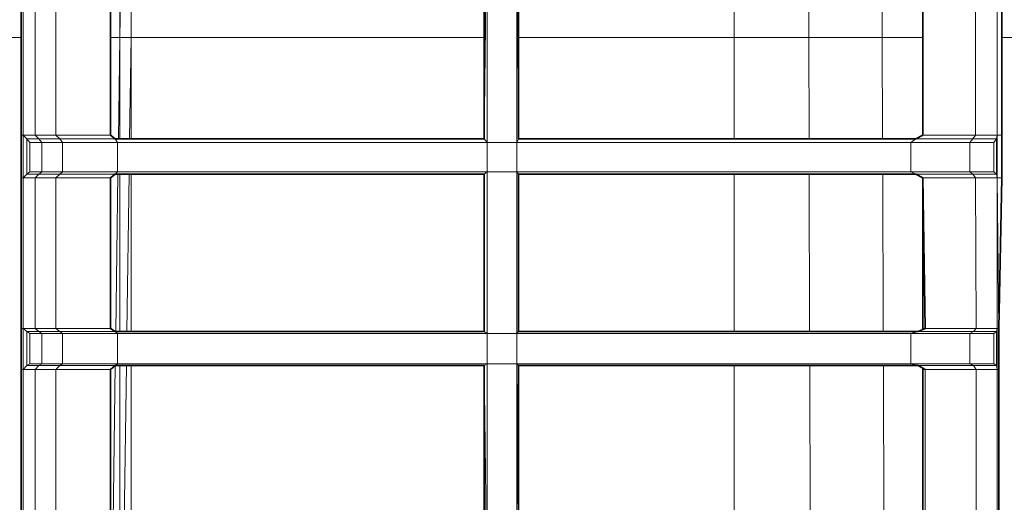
# Model space of a CAD drawing. Header units: inches. Extents: x 0 to 12.9, y 0 to 8.3.
# Tile 10 of 74: x 2.145 to 2.983, y 2.767 to 3.178. Entities that reach past the tile are written whole.
import ezdxf

# ---------------------------------------------------------------- set-up
doc = ezdxf.new("R2010")
doc.units = ezdxf.units.IN
doc.header["$MEASUREMENT"] = 0
doc.layers.add('Default', color=7, linetype='Continuous')

# ---------------------------------------------------------------- blocks, each defined once
blk = doc.blocks.new('MODEL_2')
at = {"lineweight": 0}
for p, q in [((2.53999, 3.07646), (2.54262, 3.28154)), ((2.54262, 3.28154), (2.53999, 3.07646)), ((2.54262, 3.28154), (2.54262, 3.07337)), ((2.54262, 3.07337), (2.54262, 3.28154)), ((2.5678, 3.07337), (2.5678, 3.28154)), ((2.5678, 3.28154), (2.56944, 3.07646)), ((2.5678, 3.28154), (2.5678, 3.07337)), ((2.56944, 3.07646), (2.5678, 3.28154)), ((2.22997, 3.21043), (2.22998, 3.1628)), ((2.22998, 3.1628), (2.22997, 3.21043)), ((2.23085, 3.21043), (2.22998, 3.1628)), ((2.22998, 3.1628), (2.23085, 3.21043)), ((2.23961, 3.1628), (2.23961, 3.21043)), ((2.23961, 3.21043), (2.23961, 3.1628)), ((2.75293, 3.21043), (2.75293, 3.1628)), ((2.75293, 3.1628), (2.75293, 3.21043)), ((2.81645, 3.1628), (2.8163, 3.21043)), ((2.8163, 3.21043), (2.81645, 3.1628)), ((2.87878, 3.1628), (2.87856, 3.21043)), ((2.87856, 3.21043), (2.87878, 3.1628)), ((2.14602, 3.1628), (2.14602, 3.20796)), ((2.14602, 3.20796), (2.14602, 3.1628)), ((2.14782, 3.20796), (2.14782, 3.07971)), ((2.14782, 3.07971), (2.14782, 3.20796)), ((2.15813, 3.07971), (2.15813, 3.20796)), ((2.15813, 3.20796), (2.15813, 3.07971)), ((2.17564, 3.07971), (2.17564, 3.20796)), ((2.17564, 3.20796), (2.17564, 3.07971)), ((2.22208, 3.20796), (2.22208, 3.1628)), ((2.22208, 3.1628), (2.22208, 3.20796)), ((2.91334, 3.1628), (2.91334, 3.20796)), ((2.91334, 3.20796), (2.91334, 3.1628)), ((2.95821, 3.07971), (2.95821, 3.20796)), ((2.95821, 3.20796), (2.95821, 3.07971)), ((2.97669, 3.07971), (2.97669, 3.20796)), ((2.97669, 3.20796), (2.97669, 3.07971)), ((2.98062, 3.20796), (2.98062, 3.1628)), ((2.98062, 3.1628), (2.98062, 3.20796)), ((2.53999, 3.1891), (2.53999, 3.1628)), ((2.53999, 3.1628), (2.53999, 3.1891)), ((2.56944, 3.1628), (2.56944, 3.18912)), ((2.56944, 3.18912), (2.56944, 3.1628)), ((2.14602, 3.1628), (2.06486, 3.1628)), ((2.06486, 3.1628), (2.14602, 3.1628)), ((2.14602, 3.07971), (2.14602, 3.1628)), ((2.14602, 3.1628), (2.14602, 3.07971)), ((2.22208, 3.1628), (2.22208, 3.07971)), ((2.22998, 3.1628), (2.22208, 3.1628)), ((2.22208, 3.07971), (2.22208, 3.1628)), ((2.22208, 3.1628), (2.22998, 3.1628)), ((2.22998, 3.1628), (2.22882, 3.07646)), ((2.22882, 3.07646), (2.22998, 3.1628)), ((2.23961, 3.1628), (2.22998, 3.1628)), ((2.22998, 3.1628), (2.23961, 3.1628)), ((2.22999, 3.07646), (2.22998, 3.1628)), ((2.22998, 3.1628), (2.22999, 3.07646)), ((2.23961, 3.1628), (2.23842, 3.07646)), ((2.23842, 3.07646), (2.23961, 3.1628)), ((2.53999, 3.1628), (2.23961, 3.1628)), ((2.23961, 3.1628), (2.23961, 3.07646)), ((2.23961, 3.07646), (2.23961, 3.1628)), ((2.23961, 3.1628), (2.53999, 3.1628)), ((2.53999, 3.07646), (2.53999, 3.1628)), ((2.53999, 3.1628), (2.53999, 3.07646)), ((2.75293, 3.1628), (2.56944, 3.1628)), ((2.56944, 3.1628), (2.56944, 3.07646)), ((2.56944, 3.07646), (2.56944, 3.1628)), ((2.56944, 3.1628), (2.75293, 3.1628)), ((2.75293, 3.07646), (2.75293, 3.1628)), ((2.75293, 3.1628), (2.81645, 3.1628)), ((2.81645, 3.1628), (2.75293, 3.1628)), ((2.75293, 3.1628), (2.75293, 3.07646)), ((2.87878, 3.1628), (2.81645, 3.1628)), ((2.81665, 3.07646), (2.81645, 3.1628)), ((2.81645, 3.1628), (2.87878, 3.1628)), ((2.81645, 3.1628), (2.81665, 3.07646)), ((2.91334, 3.1628), (2.87878, 3.1628)), ((2.87908, 3.07646), (2.87878, 3.1628)), ((2.87878, 3.1628), (2.91334, 3.1628)), ((2.87878, 3.1628), (2.87908, 3.07646)), ((2.91334, 3.07971), (2.91334, 3.1628)), ((2.91334, 3.1628), (2.91334, 3.07971)), ((2.98062, 3.07971), (2.98062, 3.1628)), ((2.98062, 3.1628), (2.99021, 3.1628)), ((2.98062, 3.1628), (2.98062, 3.07971)), ((2.99021, 3.1628), (2.98062, 3.1628)), ((2.14602, 3.04333), (2.14602, 3.07971)), ((2.14602, 3.07971), (2.14782, 3.07971)), ((2.14782, 3.07971), (2.14602, 3.07971)), ((2.14602, 3.07971), (2.14602, 3.04333)), ((2.14782, 3.07971), (2.14782, 3.04333)), ((2.15813, 3.07971), (2.14782, 3.07971)), ((2.14782, 3.04333), (2.14782, 3.07971)), ((2.14782, 3.07971), (2.15086, 3.07646)), ((2.15086, 3.07646), (2.14782, 3.07971)), ((2.14782, 3.07971), (2.15813, 3.07971)), ((2.15086, 3.07646), (2.15086, 3.04662)), ((2.15086, 3.04662), (2.15086, 3.07646)), ((2.15086, 3.07646), (2.15341, 3.07337)), ((2.15341, 3.07337), (2.15086, 3.07646)), ((2.15086, 3.07646), (2.16129, 3.07646)), ((2.16129, 3.07646), (2.15086, 3.07646)), ((2.17564, 3.07971), (2.15813, 3.07971)), ((2.16129, 3.07646), (2.15813, 3.07971)), ((2.15813, 3.07971), (2.17564, 3.07971)), ((2.15813, 3.07971), (2.16129, 3.07646)), ((2.17901, 3.07646), (2.16129, 3.07646)), ((2.16129, 3.07646), (2.16376, 3.07337)), ((2.16376, 3.07337), (2.16129, 3.07646)), ((2.16129, 3.07646), (2.17901, 3.07646)), ((2.17901, 3.07646), (2.17564, 3.07971)), ((2.17564, 3.07971), (2.22208, 3.07971)), ((2.22208, 3.07971), (2.17564, 3.07971)), ((2.17564, 3.07971), (2.17901, 3.07646)), ((2.18134, 3.07337), (2.17901, 3.07646)), ((2.17901, 3.07646), (2.22597, 3.07646)), ((2.22597, 3.07646), (2.17901, 3.07646)), ((2.17901, 3.07646), (2.18134, 3.07337)), ((2.22208, 3.07971), (2.22597, 3.07646)), ((2.22597, 3.07646), (2.22208, 3.07971)), ((2.22597, 3.07646), (2.22796, 3.07337)), ((2.22882, 3.07646), (2.22597, 3.07646)), ((2.22796, 3.07337), (2.22597, 3.07646)), ((2.22597, 3.07646), (2.22882, 3.07646)), ((2.22882, 3.07646), (2.22999, 3.07646)), ((2.22999, 3.07646), (2.22882, 3.07646)), ((2.22999, 3.07646), (2.23842, 3.07646)), ((2.23842, 3.07646), (2.22999, 3.07646)), ((2.23842, 3.07646), (2.23961, 3.07646)), ((2.23961, 3.07646), (2.23842, 3.07646)), ((2.23961, 3.07646), (2.53999, 3.07646)), ((2.53999, 3.07646), (2.23961, 3.07646)), ((2.53999, 3.07646), (2.54262, 3.07337)), ((2.54262, 3.07337), (2.53999, 3.07646)), ((2.5678, 3.07337), (2.56944, 3.07646)), ((2.56944, 3.07646), (2.5678, 3.07337)), ((2.56944, 3.07646), (2.75293, 3.07646)), ((2.75293, 3.07646), (2.56944, 3.07646)), ((2.75293, 3.07646), (2.81665, 3.07646)), ((2.81665, 3.07646), (2.75293, 3.07646)), ((2.81665, 3.07646), (2.87908, 3.07646)), ((2.87908, 3.07646), (2.81665, 3.07646)), ((2.87908, 3.07646), (2.90747, 3.07646)), ((2.90747, 3.07646), (2.87908, 3.07646)), ((2.90322, 3.07337), (2.90747, 3.07646)), ((2.90747, 3.07646), (2.90322, 3.07337)), ((2.90747, 3.07646), (2.91334, 3.07971)), ((2.91334, 3.07971), (2.90747, 3.07646)), ((2.90747, 3.07646), (2.956, 3.07646)), ((2.956, 3.07646), (2.90747, 3.07646)), ((2.95821, 3.07971), (2.91334, 3.07971)), ((2.91334, 3.07971), (2.95821, 3.07971)), ((2.95324, 3.07337), (2.956, 3.07646)), ((2.956, 3.07646), (2.95324, 3.07337)), ((2.956, 3.07646), (2.95821, 3.07971)), ((2.95821, 3.07971), (2.956, 3.07646)), ((2.97599, 3.07646), (2.956, 3.07646)), ((2.956, 3.07646), (2.97599, 3.07646)), ((2.97669, 3.07971), (2.95821, 3.07971)), ((2.95821, 3.07971), (2.97669, 3.07971)), ((2.97384, 3.07337), (2.97599, 3.07646)), ((2.97599, 3.07646), (2.97384, 3.07337)), ((2.97669, 3.07971), (2.97599, 3.07646)), ((2.97599, 3.07646), (2.97669, 3.07971)), ((2.97599, 3.04662), (2.97599, 3.07646)), ((2.97599, 3.07646), (2.97599, 3.04662)), ((2.97669, 3.04333), (2.97669, 3.07971)), ((2.97669, 3.07971), (2.98062, 3.07971)), ((2.98062, 3.07971), (2.97669, 3.07971)), ((2.97669, 3.07971), (2.97669, 3.04333)), ((2.98062, 3.04333), (2.98062, 3.07971)), ((2.98062, 3.07971), (2.98062, 3.04333)), ((2.15341, 3.07337), (2.15341, 3.04847)), ((2.16376, 3.07337), (2.15341, 3.07337)), ((2.15341, 3.04847), (2.15341, 3.07337)), ((2.15341, 3.07337), (2.16376, 3.07337)), ((2.16376, 3.04847), (2.16376, 3.07337)), ((2.16376, 3.07337), (2.18134, 3.07337)), ((2.16376, 3.07337), (2.16376, 3.04847)), ((2.18134, 3.07337), (2.16376, 3.07337)), ((2.18134, 3.04847), (2.18134, 3.07337)), ((2.18134, 3.07337), (2.22796, 3.07337)), ((2.18134, 3.07337), (2.18134, 3.04847)), ((2.22796, 3.07337), (2.18134, 3.07337)), ((2.22796, 3.07337), (2.22796, 3.04847)), ((2.22796, 3.04847), (2.22796, 3.07337)), ((2.22796, 3.07337), (2.54262, 3.07337)), ((2.54262, 3.07337), (2.22796, 3.07337)), ((2.54262, 3.07337), (2.54262, 3.04847)), ((2.54262, 3.04847), (2.54262, 3.07337)), ((2.54262, 3.07337), (2.5678, 3.07337)), ((2.5678, 3.07337), (2.54262, 3.07337)), ((2.90322, 3.07337), (2.5678, 3.07337)), ((2.5678, 3.07337), (2.5678, 3.04847)), ((2.5678, 3.04847), (2.5678, 3.07337)), ((2.5678, 3.07337), (2.90322, 3.07337)), ((2.90322, 3.04847), (2.90322, 3.07337)), ((2.90322, 3.07337), (2.95324, 3.07337)), ((2.95324, 3.07337), (2.90322, 3.07337)), ((2.90322, 3.07337), (2.90322, 3.04847)), ((2.95324, 3.04847), (2.95324, 3.07337)), ((2.95324, 3.07337), (2.97384, 3.07337)), ((2.95324, 3.07337), (2.95324, 3.04847)), ((2.97384, 3.07337), (2.95324, 3.07337)), ((2.97384, 3.07337), (2.97384, 3.04847)), ((2.97384, 3.04847), (2.97384, 3.07337)), ((2.14602, 2.91512), (2.14602, 3.04333)), ((2.14602, 3.04333), (2.14782, 3.04333)), ((2.14782, 3.04333), (2.14602, 3.04333)), ((2.14602, 3.04333), (2.14602, 2.91512)), ((2.15086, 3.04662), (2.14782, 3.04333)), ((2.14782, 3.04333), (2.15086, 3.04662)), ((2.14782, 3.04333), (2.14782, 2.91512)), ((2.14782, 2.91512), (2.14782, 3.04333)), ((2.14782, 3.04333), (2.15813, 3.04333)), ((2.15813, 3.04333), (2.14782, 3.04333)), ((2.15086, 3.04662), (2.15341, 3.04847)), ((2.15341, 3.04847), (2.15086, 3.04662)), ((2.15086, 3.04662), (2.16129, 3.04662)), ((2.16129, 3.04662), (2.15086, 3.04662)), ((2.15341, 3.04847), (2.16376, 3.04847)), ((2.16376, 3.04847), (2.15341, 3.04847)), ((2.16129, 3.04662), (2.15813, 3.04333)), ((2.15813, 3.04333), (2.16129, 3.04662)), ((2.15813, 2.91512), (2.15813, 3.04333)), ((2.15813, 3.04333), (2.17564, 3.04333)), ((2.15813, 3.04333), (2.15813, 2.91512)), ((2.17564, 3.04333), (2.15813, 3.04333)), ((2.16129, 3.04662), (2.16376, 3.04847)), ((2.16376, 3.04847), (2.16129, 3.04662)), ((2.17901, 3.04662), (2.16129, 3.04662)), ((2.16129, 3.04662), (2.17901, 3.04662)), ((2.18134, 3.04847), (2.16376, 3.04847)), ((2.16376, 3.04847), (2.18134, 3.04847)), ((2.17564, 3.04333), (2.17901, 3.04662)), ((2.17901, 3.04662), (2.17564, 3.04333)), ((2.17564, 2.91512), (2.17564, 3.04333)), ((2.17564, 3.04333), (2.22208, 3.04333)), ((2.17564, 3.04333), (2.17564, 2.91512)), ((2.22208, 3.04333), (2.17564, 3.04333)), ((2.17901, 3.04662), (2.18134, 3.04847)), ((2.18134, 3.04847), (2.17901, 3.04662)), ((2.17901, 3.04662), (2.22597, 3.04662)), ((2.22597, 3.04662), (2.17901, 3.04662)), ((2.18134, 3.04847), (2.22796, 3.04847)), ((2.22796, 3.04847), (2.18134, 3.04847)), ((2.22208, 3.04333), (2.22597, 3.04662)), ((2.22597, 3.04662), (2.22208, 3.04333)), ((2.22208, 3.04333), (2.22208, 2.91512)), ((2.22208, 2.91512), (2.22208, 3.04333)), ((2.22796, 3.04847), (2.22597, 3.04662)), ((2.22597, 3.04662), (2.22796, 3.04847)), ((2.22597, 3.04662), (2.22842, 3.04662)), ((2.22842, 3.04662), (2.22597, 3.04662)), ((2.22842, 3.04662), (2.22662, 2.91263)), ((2.22662, 2.91263), (2.22842, 3.04662)), ((2.54262, 3.04847), (2.22796, 3.04847)), ((2.22796, 3.04847), (2.54262, 3.04847)), ((2.22999, 3.04662), (2.22842, 3.04662)), ((2.22842, 3.04662), (2.22999, 3.04662)), ((2.23801, 3.04662), (2.22999, 3.04662)), ((2.23, 2.91263), (2.22999, 3.04662)), ((2.22999, 3.04662), (2.23801, 3.04662)), ((2.22999, 3.04662), (2.23, 2.91263)), ((2.23616, 2.91263), (2.23801, 3.04662)), ((2.23801, 3.04662), (2.23616, 2.91263)), ((2.23961, 3.04662), (2.23801, 3.04662)), ((2.23801, 3.04662), (2.23961, 3.04662)), ((2.53999, 3.04662), (2.23961, 3.04662)), ((2.23961, 2.91263), (2.23961, 3.04662)), ((2.23961, 3.04662), (2.53999, 3.04662)), ((2.23961, 3.04662), (2.23961, 2.91263)), ((2.54262, 3.04847), (2.53999, 3.04662)), ((2.53999, 3.04662), (2.54262, 3.04847)), ((2.53999, 2.91263), (2.53999, 3.04662)), ((2.53999, 3.04662), (2.53999, 2.91263)), ((2.54262, 3.04847), (2.54262, 2.91087)), ((2.54262, 2.91087), (2.54262, 3.04847)), ((2.54262, 3.04847), (2.5678, 3.04847)), ((2.5678, 3.04847), (2.54262, 3.04847)), ((2.5678, 2.91087), (2.5678, 3.04847)), ((2.5678, 3.04847), (2.56944, 3.04662)), ((2.5678, 3.04847), (2.5678, 2.91087)), ((2.56944, 3.04662), (2.5678, 3.04847)), ((2.5678, 3.04847), (2.90322, 3.04847)), ((2.90322, 3.04847), (2.5678, 3.04847)), ((2.56944, 3.04662), (2.56944, 2.91263)), ((2.75293, 3.04662), (2.56944, 3.04662)), ((2.56944, 2.91263), (2.56944, 3.04662)), ((2.56944, 3.04662), (2.75293, 3.04662)), ((2.81672, 3.04662), (2.75293, 3.04662)), ((2.75293, 3.04662), (2.75293, 2.91263)), ((2.75293, 2.91263), (2.75293, 3.04662)), ((2.75293, 3.04662), (2.81672, 3.04662)), ((2.87919, 3.04662), (2.81672, 3.04662)), ((2.81703, 2.91263), (2.81672, 3.04662)), ((2.81672, 3.04662), (2.87919, 3.04662)), ((2.81672, 3.04662), (2.81703, 2.91263)), ((2.87967, 2.91263), (2.87919, 3.04662)), ((2.87919, 3.04662), (2.90747, 3.04662)), ((2.90747, 3.04662), (2.87919, 3.04662)), ((2.87919, 3.04662), (2.87967, 2.91263)), ((2.95324, 3.04847), (2.90322, 3.04847)), ((2.90747, 3.04662), (2.90322, 3.04847)), ((2.90322, 3.04847), (2.95324, 3.04847)), ((2.90322, 3.04847), (2.90747, 3.04662)), ((2.956, 3.04662), (2.90747, 3.04662)), ((2.90747, 3.04662), (2.956, 3.04662)), ((2.91334, 3.04333), (2.90747, 3.04662)), ((2.90747, 3.04662), (2.91334, 3.04333)), ((2.91538, 2.91512), (2.91334, 3.04333)), ((2.91334, 3.04333), (2.95821, 3.04333)), ((2.95821, 3.04333), (2.91334, 3.04333)), ((2.91334, 3.04333), (2.91334, 2.91512)), ((2.91334, 2.91512), (2.91334, 3.04333)), ((2.91334, 3.04333), (2.91538, 2.91512)), ((2.956, 3.04662), (2.95324, 3.04847)), ((2.95324, 3.04847), (2.97384, 3.04847)), ((2.97384, 3.04847), (2.95324, 3.04847)), ((2.95324, 3.04847), (2.956, 3.04662)), ((2.95821, 3.04333), (2.956, 3.04662)), ((2.956, 3.04662), (2.97599, 3.04662)), ((2.97599, 3.04662), (2.956, 3.04662)), ((2.956, 3.04662), (2.95821, 3.04333)), ((2.95881, 2.91512), (2.95821, 3.04333)), ((2.95821, 3.04333), (2.97669, 3.04333)), ((2.95821, 3.04333), (2.95881, 2.91512)), ((2.97669, 3.04333), (2.95821, 3.04333)), ((2.97384, 3.04847), (2.97599, 3.04662)), ((2.97599, 3.04662), (2.97384, 3.04847)), ((2.97669, 3.04333), (2.97599, 3.04662)), ((2.97599, 3.04662), (2.97669, 3.04333)), ((2.97811, 2.91512), (2.97669, 3.04333)), ((2.97669, 3.04333), (2.98062, 3.04333)), ((2.98062, 3.04333), (2.97669, 3.04333)), ((2.97669, 2.91512), (2.97669, 3.04333)), ((2.97669, 3.04333), (2.97811, 2.91512)), ((2.97669, 3.04333), (2.97669, 2.91512)), ((2.97811, 2.91512), (2.98062, 3.04333)), ((2.98062, 3.04333), (2.97811, 2.91512)), ((2.14602, 2.88012), (2.14602, 2.91512)), ((2.14602, 2.91512), (2.14782, 2.91512)), ((2.14782, 2.91512), (2.14602, 2.91512)), ((2.14602, 2.91512), (2.14602, 2.88012)), ((2.14782, 2.91512), (2.14782, 2.88012)), ((2.14782, 2.88012), (2.14782, 2.91512)), ((2.14782, 2.91512), (2.15086, 2.91263)), ((2.15813, 2.91512), (2.14782, 2.91512)), ((2.15086, 2.91263), (2.14782, 2.91512)), ((2.14782, 2.91512), (2.15813, 2.91512)), ((2.15086, 2.91263), (2.15086, 2.88351)), ((2.16129, 2.91263), (2.15086, 2.91263)), ((2.15086, 2.91263), (2.16129, 2.91263)), ((2.15341, 2.91087), (2.15086, 2.91263)), ((2.15086, 2.91263), (2.15341, 2.91087)), ((2.15086, 2.88351), (2.15086, 2.91263)), ((2.16376, 2.91087), (2.15341, 2.91087)), ((2.15341, 2.91087), (2.16376, 2.91087)), ((2.15341, 2.8849), (2.15341, 2.91087)), ((2.15341, 2.91087), (2.15341, 2.8849)), ((2.17564, 2.91512), (2.15813, 2.91512)), ((2.16129, 2.91263), (2.15813, 2.91512)), ((2.15813, 2.91512), (2.17564, 2.91512)), ((2.15813, 2.91512), (2.16129, 2.91263)), ((2.17901, 2.91263), (2.16129, 2.91263)), ((2.16129, 2.91263), (2.16376, 2.91087)), ((2.16376, 2.91087), (2.16129, 2.91263)), ((2.16129, 2.91263), (2.17901, 2.91263)), ((2.16376, 2.8849), (2.16376, 2.91087)), ((2.16376, 2.91087), (2.18134, 2.91087)), ((2.16376, 2.91087), (2.16376, 2.8849)), ((2.18134, 2.91087), (2.16376, 2.91087)), ((2.17901, 2.91263), (2.17564, 2.91512)), ((2.17564, 2.91512), (2.22208, 2.91512)), ((2.22208, 2.91512), (2.17564, 2.91512)), ((2.17564, 2.91512), (2.17901, 2.91263)), ((2.18134, 2.91087), (2.17901, 2.91263)), ((2.17901, 2.91263), (2.22597, 2.91263)), ((2.22597, 2.91263), (2.17901, 2.91263)), ((2.17901, 2.91263), (2.18134, 2.91087)), ((2.18134, 2.8849), (2.18134, 2.91087)), ((2.18134, 2.91087), (2.22796, 2.91087)), ((2.18134, 2.91087), (2.18134, 2.8849)), ((2.22796, 2.91087), (2.18134, 2.91087)), ((2.22208, 2.91512), (2.22597, 2.91263)), ((2.22597, 2.91263), (2.22208, 2.91512)), ((2.22597, 2.91263), (2.22796, 2.91087)), ((2.22662, 2.91263), (2.22597, 2.91263)), ((2.22796, 2.91087), (2.22597, 2.91263)), ((2.22597, 2.91263), (2.22662, 2.91263)), ((2.22662, 2.91263), (2.23, 2.91263)), ((2.23, 2.91263), (2.22662, 2.91263)), ((2.22796, 2.8849), (2.22796, 2.91087)), ((2.22796, 2.91087), (2.54262, 2.91087)), ((2.22796, 2.91087), (2.22796, 2.8849)), ((2.54262, 2.91087), (2.22796, 2.91087)), ((2.23, 2.91263), (2.23616, 2.91263)), ((2.23616, 2.91263), (2.23, 2.91263)), ((2.23616, 2.91263), (2.23961, 2.91263)), ((2.23961, 2.91263), (2.23616, 2.91263)), ((2.53999, 2.91263), (2.23961, 2.91263)), ((2.23961, 2.91263), (2.53999, 2.91263)), ((2.54262, 2.91087), (2.53999, 2.91263)), ((2.53999, 2.91263), (2.54262, 2.91087)), ((2.54262, 2.8849), (2.54262, 2.91087)), ((2.54262, 2.91087), (2.5678, 2.91087)), ((2.54262, 2.91087), (2.54262, 2.8849)), ((2.5678, 2.91087), (2.54262, 2.91087)), ((2.5678, 2.91087), (2.56944, 2.91263)), ((2.56944, 2.91263), (2.5678, 2.91087)), ((2.90322, 2.91087), (2.5678, 2.91087)), ((2.5678, 2.8849), (2.5678, 2.91087)), ((2.5678, 2.91087), (2.90322, 2.91087)), ((2.5678, 2.91087), (2.5678, 2.8849)), ((2.56944, 2.91263), (2.75293, 2.91263)), ((2.75293, 2.91263), (2.56944, 2.91263)), ((2.75293, 2.91263), (2.81703, 2.91263)), ((2.81703, 2.91263), (2.75293, 2.91263)), ((2.81703, 2.91263), (2.87967, 2.91263)), ((2.87967, 2.91263), (2.81703, 2.91263)), ((2.87967, 2.91263), (2.90951, 2.91263)), ((2.90951, 2.91263), (2.87967, 2.91263)), ((2.90322, 2.91087), (2.90951, 2.91263)), ((2.90951, 2.91263), (2.90322, 2.91087)), ((2.90322, 2.8849), (2.90322, 2.91087)), ((2.90322, 2.91087), (2.95324, 2.91087)), ((2.95324, 2.91087), (2.90322, 2.91087)), ((2.90322, 2.91087), (2.90322, 2.8849)), ((2.90951, 2.91263), (2.91334, 2.91425)), ((2.91334, 2.91425), (2.90951, 2.91263)), ((2.9566, 2.91263), (2.90951, 2.91263)), ((2.90951, 2.91263), (2.9566, 2.91263)), ((2.91334, 2.91425), (2.91538, 2.91512)), ((2.91334, 2.91512), (2.91334, 2.91425)), ((2.91538, 2.91512), (2.91334, 2.91512)), ((2.95881, 2.91512), (2.91538, 2.91512)), ((2.91538, 2.91512), (2.95881, 2.91512)), ((2.95324, 2.91087), (2.9566, 2.91263)), ((2.9566, 2.91263), (2.95324, 2.91087)), ((2.95324, 2.8849), (2.95324, 2.91087)), ((2.95324, 2.91087), (2.97384, 2.91087)), ((2.95324, 2.91087), (2.95324, 2.8849)), ((2.97384, 2.91087), (2.95324, 2.91087)), ((2.9566, 2.91263), (2.95881, 2.91512)), ((2.95881, 2.91512), (2.9566, 2.91263)), ((2.97599, 2.91263), (2.9566, 2.91263)), ((2.9566, 2.91263), (2.97599, 2.91263)), ((2.97669, 2.91512), (2.95881, 2.91512)), ((2.95881, 2.91512), (2.97669, 2.91512)), ((2.97384, 2.91087), (2.97599, 2.91263)), ((2.97599, 2.91263), (2.97384, 2.91087)), ((2.97384, 2.8849), (2.97384, 2.91087)), ((2.97384, 2.91087), (2.97384, 2.8849)), ((2.97669, 2.91512), (2.97599, 2.91263)), ((2.97599, 2.91263), (2.97669, 2.91512)), ((2.97599, 2.88351), (2.97599, 2.91263)), ((2.97599, 2.91263), (2.97599, 2.88351)), ((2.97669, 2.88012), (2.97669, 2.91512)), ((2.97669, 2.91512), (2.97811, 2.91512)), ((2.97811, 2.91512), (2.97669, 2.91512)), ((2.97669, 2.91512), (2.97669, 2.88012)), ((2.97811, 2.88012), (2.97811, 2.91512)), ((2.97811, 2.91512), (2.97811, 2.88012)), ((2.15086, 2.88351), (2.14782, 2.88012)), ((2.14782, 2.88012), (2.15086, 2.88351)), ((2.15341, 2.8849), (2.15086, 2.88351)), ((2.15086, 2.88351), (2.15341, 2.8849)), ((2.15086, 2.88351), (2.16129, 2.88351)), ((2.16129, 2.88351), (2.15086, 2.88351)), ((2.16376, 2.8849), (2.15341, 2.8849)), ((2.15341, 2.8849), (2.16376, 2.8849)), ((2.16129, 2.88351), (2.15813, 2.88012)), ((2.15813, 2.88012), (2.16129, 2.88351)), ((2.16129, 2.88351), (2.16376, 2.8849)), ((2.16376, 2.8849), (2.16129, 2.88351)), ((2.17901, 2.88351), (2.16129, 2.88351)), ((2.16129, 2.88351), (2.17901, 2.88351)), ((2.18134, 2.8849), (2.16376, 2.8849)), ((2.16376, 2.8849), (2.18134, 2.8849)), ((2.17564, 2.88012), (2.17901, 2.88351)), ((2.17901, 2.88351), (2.17564, 2.88012)), ((2.18134, 2.8849), (2.17901, 2.88351)), ((2.17901, 2.88351), (2.22597, 2.88351)), ((2.22796, 2.8849), (2.18134, 2.8849)), ((2.22597, 2.88351), (2.22208, 2.88012)), ((2.22208, 2.88012), (2.22597, 2.88351)), ((2.22623, 2.88351), (2.22444, 2.75041)), ((2.22444, 2.75041), (2.22623, 2.88351)), ((2.22597, 2.88351), (2.22623, 2.88351)), ((2.22623, 2.88351), (2.22796, 2.8849)), ((2.23, 2.88351), (2.22623, 2.88351)), ((2.22623, 2.88351), (2.23, 2.88351)), ((2.54262, 2.8849), (2.22796, 2.8849)), ((2.22796, 2.8849), (2.54262, 2.8849)), ((2.23576, 2.88351), (2.23, 2.88351)), ((2.23001, 2.74902), (2.23, 2.88351)), ((2.23, 2.88351), (2.23576, 2.88351)), ((2.23, 2.88351), (2.23001, 2.74902)), ((2.2339, 2.74902), (2.23576, 2.88351)), ((2.23576, 2.88351), (2.2339, 2.74902)), ((2.23961, 2.88351), (2.23576, 2.88351)), ((2.23576, 2.88351), (2.23961, 2.88351)), ((2.23961, 2.74902), (2.23961, 2.88351)), ((2.23961, 2.88351), (2.53999, 2.88351)), ((2.53999, 2.88351), (2.23961, 2.88351)), ((2.23961, 2.88351), (2.23961, 2.74902)), ((2.54262, 2.8849), (2.53999, 2.88351)), ((2.53999, 2.88351), (2.54262, 2.8849)), ((2.53999, 2.88351), (2.53999, 2.73869)), ((2.54262, 2.6798), (2.53999, 2.88351)), ((2.53999, 2.88351), (2.54262, 2.6798)), ((2.53999, 2.73869), (2.53999, 2.88351)), ((2.5678, 2.8849), (2.54262, 2.8849)), ((2.54262, 2.8849), (2.54262, 2.6798)), ((2.54262, 2.8849), (2.5678, 2.8849)), ((2.54262, 2.6798), (2.54262, 2.8849)), ((2.56944, 2.88351), (2.5678, 2.8849)), ((2.5678, 2.8849), (2.90322, 2.8849)), ((2.90322, 2.8849), (2.5678, 2.8849)), ((2.5678, 2.8849), (2.56944, 2.88351)), ((2.56944, 2.6798), (2.5678, 2.8849)), ((2.5678, 2.8849), (2.5678, 2.6798)), ((2.5678, 2.8849), (2.56944, 2.6798)), ((2.5678, 2.6798), (2.5678, 2.8849)), ((2.56944, 2.73869), (2.56944, 2.88351)), ((2.56944, 2.88351), (2.75293, 2.88351)), ((2.75293, 2.88351), (2.56944, 2.88351)), ((2.56944, 2.88351), (2.56944, 2.73869)), ((2.75293, 2.88351), (2.75293, 2.74902)), ((2.8171, 2.88351), (2.75293, 2.88351)), ((2.75293, 2.74902), (2.75293, 2.88351)), ((2.75293, 2.88351), (2.8171, 2.88351)), ((2.87977, 2.88351), (2.8171, 2.88351)), ((2.81742, 2.74902), (2.8171, 2.88351)), ((2.8171, 2.88351), (2.87977, 2.88351)), ((2.8171, 2.88351), (2.81742, 2.74902)), ((2.88025, 2.74902), (2.87977, 2.88351)), ((2.87977, 2.88351), (2.90951, 2.88351)), ((2.90951, 2.88351), (2.87977, 2.88351)), ((2.87977, 2.88351), (2.88025, 2.74902)), ((2.95324, 2.8849), (2.90322, 2.8849)), ((2.90951, 2.88351), (2.90322, 2.8849)), ((2.90322, 2.8849), (2.95324, 2.8849)), ((2.90322, 2.8849), (2.90951, 2.88351)), ((2.90951, 2.88351), (2.91334, 2.8813)), ((2.91334, 2.8813), (2.90951, 2.88351)), ((2.90951, 2.88351), (2.9566, 2.88351)), ((2.9566, 2.88351), (2.90951, 2.88351)), ((2.97384, 2.8849), (2.95324, 2.8849)), ((2.95324, 2.8849), (2.97384, 2.8849)), ((2.9566, 2.88351), (2.95324, 2.8849)), ((2.95324, 2.8849), (2.9566, 2.88351)), ((2.95881, 2.88012), (2.9566, 2.88351)), ((2.9566, 2.88351), (2.97599, 2.88351)), ((2.97599, 2.88351), (2.9566, 2.88351)), ((2.9566, 2.88351), (2.95881, 2.88012)), ((2.97599, 2.88351), (2.97384, 2.8849)), ((2.97384, 2.8849), (2.97599, 2.88351)), ((2.97599, 2.88351), (2.97669, 2.88012)), ((2.97669, 2.88012), (2.97599, 2.88351)), ((2.14602, 2.75254), (2.14602, 2.88012)), ((2.14602, 2.88012), (2.14782, 2.88012)), ((2.14782, 2.88012), (2.14602, 2.88012)), ((2.14602, 2.88012), (2.14602, 2.75254)), ((2.14782, 2.88012), (2.14782, 2.75254)), ((2.14782, 2.75254), (2.14782, 2.88012)), ((2.14782, 2.88012), (2.15813, 2.88012)), ((2.15813, 2.88012), (2.14782, 2.88012)), ((2.15813, 2.75254), (2.15813, 2.88012)), ((2.15813, 2.88012), (2.17564, 2.88012)), ((2.15813, 2.88012), (2.15813, 2.75254)), ((2.17564, 2.88012), (2.15813, 2.88012)), ((2.22208, 2.88012), (2.17564, 2.88012)), ((2.17564, 2.88012), (2.22208, 2.88012)), ((2.17564, 2.75254), (2.17564, 2.88012)), ((2.17564, 2.88012), (2.17564, 2.75254)), ((2.22208, 2.88012), (2.22208, 2.75254)), ((2.22208, 2.75254), (2.22208, 2.88012)), ((2.91334, 2.8813), (2.91334, 2.88012)), ((2.91538, 2.88012), (2.91334, 2.8813)), ((2.91334, 2.75254), (2.91334, 2.88012)), ((2.91334, 2.88012), (2.91538, 2.88012)), ((2.91334, 2.88012), (2.91334, 2.75254)), ((2.91538, 2.75254), (2.91538, 2.88012)), ((2.91538, 2.88012), (2.95881, 2.88012)), ((2.91538, 2.88012), (2.91538, 2.75254)), ((2.95881, 2.88012), (2.91538, 2.88012)), ((2.95881, 2.75254), (2.95881, 2.88012)), ((2.95881, 2.88012), (2.97669, 2.88012)), ((2.95881, 2.88012), (2.95881, 2.75254)), ((2.97669, 2.88012), (2.95881, 2.88012)), ((2.97669, 2.75254), (2.97669, 2.88012)), ((2.97669, 2.88012), (2.97811, 2.88012)), ((2.97811, 2.88012), (2.97669, 2.88012)), ((2.97669, 2.88012), (2.97669, 2.75254)), ((2.97811, 2.75254), (2.97811, 2.88012)), ((2.97811, 2.88012), (2.97811, 2.75254))]:
    blk.add_line(p, q, dxfattribs=at).dxf.unprotected_set("ltscale", 0)
at = {"lineweight": 35}
for p, q in [((2.14602, 3.1628), (2.14602, 3.20796)), ((2.22208, 3.1628), (2.22208, 3.20796)), ((2.91334, 3.20796), (2.91334, 3.1628)), ((2.98062, 3.20796), (2.98062, 3.1628)), ((2.53999, 3.1628), (2.53999, 3.1891)), ((2.56944, 3.18912), (2.56944, 3.1628)), ((2.14602, 3.07971), (2.14602, 3.1628)), ((2.22208, 3.07971), (2.22208, 3.1628)), ((2.53999, 3.07646), (2.53999, 3.1628)), ((2.56944, 3.1628), (2.56944, 3.07646)), ((2.91334, 3.1628), (2.91334, 3.07971)), ((2.98062, 3.1628), (2.98062, 3.07971)), ((2.14602, 3.04333), (2.14602, 3.07971)), ((2.22208, 3.07971), (2.22597, 3.07646)), ((2.22597, 3.07646), (2.22882, 3.07646)), ((2.22882, 3.07646), (2.22999, 3.07646)), ((2.22999, 3.07646), (2.23842, 3.07646)), ((2.23842, 3.07646), (2.23961, 3.07646)), ((2.23961, 3.07646), (2.53999, 3.07646)), ((2.75293, 3.07646), (2.56944, 3.07646)), ((2.81665, 3.07646), (2.75293, 3.07646)), ((2.87908, 3.07646), (2.81665, 3.07646)), ((2.90747, 3.07646), (2.87908, 3.07646)), ((2.91334, 3.07971), (2.90747, 3.07646)), ((2.98062, 3.07971), (2.98062, 3.04333)), ((2.14602, 2.91512), (2.14602, 3.04333)), ((2.22208, 3.04333), (2.22597, 3.04662)), ((2.22208, 2.91512), (2.22208, 3.04333)), ((2.22597, 3.04662), (2.22842, 3.04662)), ((2.22842, 3.04662), (2.22999, 3.04662)), ((2.22999, 3.04662), (2.23801, 3.04662)), ((2.23801, 3.04662), (2.23961, 3.04662)), ((2.23961, 3.04662), (2.53999, 3.04662)), ((2.53999, 2.91263), (2.53999, 3.04662)), ((2.56944, 2.91263), (2.56944, 3.04662)), ((2.75293, 3.04662), (2.56944, 3.04662)), ((2.81672, 3.04662), (2.75293, 3.04662)), ((2.87919, 3.04662), (2.81672, 3.04662)), ((2.90747, 3.04662), (2.87919, 3.04662)), ((2.91334, 3.04333), (2.90747, 3.04662)), ((2.91334, 3.04333), (2.91334, 2.91512)), ((2.91538, 2.91512), (2.91334, 3.04333)), ((2.97811, 2.91512), (2.98062, 3.04333)), ((2.14602, 2.88012), (2.14602, 2.91512)), ((2.22597, 2.91263), (2.22208, 2.91512)), ((2.22597, 2.91263), (2.22662, 2.91263)), ((2.22662, 2.91263), (2.23, 2.91263)), ((2.23, 2.91263), (2.23616, 2.91263)), ((2.23616, 2.91263), (2.23961, 2.91263)), ((2.23961, 2.91263), (2.53999, 2.91263)), ((2.75293, 2.91263), (2.56944, 2.91263)), ((2.81703, 2.91263), (2.75293, 2.91263)), ((2.87967, 2.91263), (2.81703, 2.91263)), ((2.90951, 2.91263), (2.87967, 2.91263)), ((2.91334, 2.91425), (2.90951, 2.91263)), ((2.91334, 2.91425), (2.91334, 2.91512)), ((2.91538, 2.91512), (2.91334, 2.91425)), ((2.97811, 2.88012), (2.97811, 2.91512)), ((2.22208, 2.88012), (2.22597, 2.88351)), ((2.22623, 2.88351), (2.22597, 2.88351)), ((2.22623, 2.88351), (2.23, 2.88351)), ((2.23, 2.88351), (2.23576, 2.88351)), ((2.23576, 2.88351), (2.23961, 2.88351)), ((2.23961, 2.88351), (2.53999, 2.88351)), ((2.53999, 2.88351), (2.53999, 2.73869)), ((2.75293, 2.88351), (2.56944, 2.88351)), ((2.56944, 2.88351), (2.56944, 2.73869)), ((2.8171, 2.88351), (2.75293, 2.88351)), ((2.87977, 2.88351), (2.8171, 2.88351)), ((2.90951, 2.88351), (2.87977, 2.88351)), ((2.90951, 2.88351), (2.91334, 2.8813)), ((2.14602, 2.75254), (2.14602, 2.88012)), ((2.22208, 2.75254), (2.22208, 2.88012)), ((2.91334, 2.88012), (2.91334, 2.8813)), ((2.91334, 2.8813), (2.91538, 2.88012)), ((2.91334, 2.75254), (2.91334, 2.88012)), ((2.97811, 2.88012), (2.97811, 2.75254))]:
    blk.add_line(p, q, dxfattribs=at)
blk = doc.blocks.new('Page 1')
at = {"layer": 'Default'}
blk.add_blockref('MODEL_2', (0, 0), dxfattribs=at)

msp = doc.modelspace()

# ---------------------------------------------------------------- block references
msp.add_blockref('Page 1', (0, 0))

doc.saveas('drawing.dxf')
